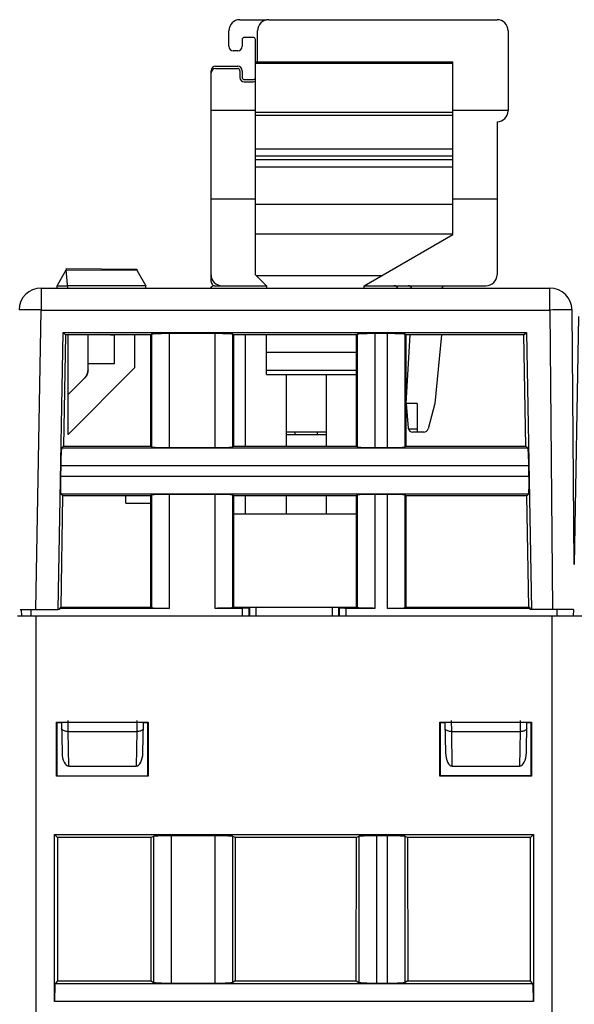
# Model space of a CAD drawing. Header units: millimetres. Extents: x 0 to 594, y 0 to 420.
# Tile 231 of 236: x 410 to 435, y 349 to 394. Entities that reach past the tile are written whole.
import ezdxf

# ---------------------------------------------------------------- set-up
doc = ezdxf.new("R2010")
doc.units = ezdxf.units.MM
doc.header["$LTSCALE"] = 32.67
doc.layers.get('0').update_dxf_attribs({"linetype": 'CONTINUOUS'})

msp = doc.modelspace()

# ---------------------------------------------------------------- linework, layer by layer
at = {"color": 7, "linetype": 'CONTINUOUS'}
for p, q in [((420.19479, 393.73035), (421.39479, 393.73035)), ((421.49479, 393.73035), (431.79479, 393.73035)), ((419.69479, 392.53035), (419.69479, 393.23035)), ((420.99479, 391.83035), (420.99479, 393.23035)), ((432.29479, 393.23035), (432.29479, 389.63035)), ((420.29479, 392.83035), (420.29479, 392.53035)), ((420.79479, 392.93035), (420.39479, 392.93035)), ((420.89479, 382.23035), (420.89479, 392.83035)), ((420.09479, 392.33035), (419.89479, 392.33035)), ((419.09479, 391.63035), (420.09479, 391.63035)), ((420.89479, 391.83035), (429.79479, 391.83035)), ((429.79479, 384.03975), (429.79479, 391.83035)), ((418.89479, 381.93035), (418.89479, 391.43035)), ((419.09479, 391.53035), (420.09479, 391.53035)), ((420.19479, 391.43035), (420.19479, 391.13035)), ((420.29479, 391.43035), (420.29479, 391.13035)), ((420.39479, 391.03035), (420.79479, 391.03035)), ((420.39479, 390.93035), (420.79479, 390.93035)), ((420.89479, 389.63035), (418.89479, 389.63035)), ((432.29479, 389.63035), (429.79479, 389.63035)), ((431.80479, 389.13035), (431.79479, 389.13035)), ((431.79479, 389.13035), (431.79479, 382.23035)), ((429.79479, 387.89866), (420.89479, 387.89866)), ((429.79479, 387.57924), (420.89479, 387.57924)), ((429.79479, 387.40716), (420.89479, 387.40716)), ((429.79479, 387.0795), (420.89479, 387.0795)), ((420.89479, 385.63035), (418.89479, 385.63035)), ((431.79479, 385.63035), (429.79479, 385.63035)), ((425.79479, 381.73035), (429.79479, 384.03975)), ((411.94479, 381.73035), (412.36494, 382.45806)), ((412.36479, 382.50806), (415.54079, 382.48035)), ((412.36483, 382.50806), (412.36483, 382.45806)), ((412.36494, 382.45806), (415.54041, 382.43035)), ((412.43619, 381.63035), (412.36494, 382.45806)), ((415.54065, 382.43035), (415.94479, 381.73035)), ((415.54079, 382.48035), (415.54079, 382.43035)), ((421.39479, 381.73035), (420.89479, 382.23035)), ((411.23059, 381.63035), (434.17694, 381.63035)), ((411.94414, 381.72922), (412.42758, 381.73035)), ((411.94479, 381.63035), (411.94479, 381.73035)), ((415.94479, 381.72207), (412.42758, 381.73035)), ((415.94479, 381.63035), (415.94479, 381.72207)), ((419.04479, 381.73035), (421.39479, 381.73035)), ((421.39479, 381.73035), (421.39479, 381.63035)), ((425.79479, 381.73035), (431.29479, 381.73035)), ((425.79479, 381.63035), (425.79479, 381.73035)), ((429.39479, 381.73035), (429.29479, 381.63035)), ((435.27699, 369.17008), (435.17691, 380.63871)), ((435.47209, 380.34735), (435.27699, 369.17008)), ((411.99479, 367.13035), (412.21687, 379.62752)), ((412.21586, 379.62654), (433.12273, 379.62654)), ((412.32986, 379.51254), (412.21586, 379.62654)), ((433.01073, 379.51254), (433.12273, 379.62654)), ((433.12273, 379.62654), (433.34479, 367.13035)), ((412.32885, 379.51156), (412.23973, 374.49662)), ((416.17699, 379.51254), (412.32986, 379.51254)), ((412.44479, 375.03035), (412.44479, 379.51254)), ((413.34479, 377.93828), (413.34479, 379.51254)), ((414.36488, 379.51254), (414.54479, 379.5094)), ((414.54479, 378.23282), (414.54479, 379.5094)), ((415.44479, 379.51254), (415.44479, 378.03035)), ((416.17699, 379.51254), (416.21196, 379.54751)), ((416.17852, 374.49662), (416.17699, 379.51254)), ((419.07812, 379.57447), (417.01147, 379.57447)), ((419.87763, 379.54751), (419.9126, 379.51254)), ((419.9126, 379.51254), (419.91107, 374.49662)), ((425.45199, 379.51254), (419.9126, 379.51254)), ((420.44479, 374.49662), (420.44479, 379.51254)), ((421.39479, 377.73035), (421.39479, 379.51254)), ((425.48696, 379.54751), (425.45199, 379.51254)), ((425.45352, 374.49662), (425.45199, 379.51254)), ((426.85312, 379.57447), (426.28647, 379.57447)), ((427.6876, 379.51254), (427.65263, 379.54751)), ((427.6876, 379.51254), (427.68607, 374.49662)), ((433.01073, 379.51254), (427.6876, 379.51254)), ((427.69479, 376.43035), (427.86926, 379.51254)), ((429.28307, 379.51254), (428.99479, 376.43035)), ((433.09987, 374.49586), (433.01073, 379.51254)), ((415.44479, 378.03035), (412.44479, 375.03035)), ((413.34479, 378.23117), (414.54479, 378.23282)), ((412.44479, 376.8309), (413.19835, 377.58472)), ((413.19835, 377.58472), (412.44479, 376.83144)), ((413.19835, 377.58477), (413.20692, 377.59355)), ((413.19835, 377.58477), (413.19835, 377.58468)), ((413.27984, 377.69185), (413.28575, 377.7026)), ((413.29679, 377.72451), (413.3019, 377.73567)), ((413.30673, 377.74695), (413.31129, 377.75834)), ((413.31956, 377.78144), (413.32326, 377.79314)), ((421.39479, 377.73035), (425.45253, 377.73035)), ((422.29479, 374.49662), (422.29479, 377.73035)), ((424.09479, 374.49662), (424.09479, 377.73035)), ((428.19479, 376.43035), (427.69479, 376.43035)), ((427.69479, 376.43035), (427.79256, 375.31292)), ((428.19479, 376.43035), (428.19479, 375.13035)), ((428.99479, 376.43035), (428.68618, 375.27858)), ((424.09479, 375.13035), (422.29479, 375.13035)), ((422.29479, 375.03035), (424.09479, 375.03035)), ((422.69479, 375.03035), (422.69479, 375.13035)), ((423.69479, 375.03035), (423.69479, 375.13035)), ((428.49299, 375.13035), (427.9918, 375.13035)), ((412.15241, 374.4108), (412.23973, 374.49662)), ((412.23973, 374.49662), (416.17852, 374.49662)), ((416.21196, 374.46318), (416.17852, 374.49662)), ((417.01147, 374.43622), (419.07812, 374.43622)), ((419.91107, 374.49662), (419.87763, 374.46318)), ((419.91107, 374.49662), (425.45352, 374.49662)), ((425.45352, 374.49662), (425.48696, 374.46318)), ((426.28647, 374.43622), (426.85312, 374.43622)), ((427.65263, 374.46318), (427.68607, 374.49662)), ((427.68607, 374.49662), (433.10061, 374.49662)), ((433.10061, 374.49662), (433.18636, 374.41087)), ((412.11148, 373.61129), (412.10341, 373.14941)), ((433.23618, 373.14941), (433.22811, 373.61129)), ((412.20005, 372.26402), (412.11085, 367.24441)), ((412.20081, 372.26475), (412.1156, 372.34996)), ((416.1792, 372.26475), (412.20081, 372.26475)), ((415.04479, 371.93035), (415.04479, 372.26475)), ((416.21196, 372.29751), (416.1792, 372.26475)), ((416.18073, 367.24441), (416.1792, 372.26475)), ((419.07812, 372.32447), (417.01147, 372.32447)), ((419.91039, 372.26475), (419.87763, 372.29751)), ((419.91039, 372.26475), (419.90886, 367.24441)), ((425.4542, 372.26475), (419.91039, 372.26475)), ((420.44479, 371.43035), (420.44479, 372.26475)), ((422.29479, 371.43035), (422.29479, 372.26475)), ((424.09479, 371.43035), (424.09479, 372.26475)), ((425.48696, 372.29751), (425.4542, 372.26475)), ((425.45573, 367.24441), (425.4542, 372.26475)), ((426.85312, 372.32447), (426.28647, 372.32447)), ((427.68539, 372.26475), (427.65263, 372.29751)), ((427.68539, 372.26475), (427.68386, 367.24441)), ((433.13952, 372.26475), (427.68539, 372.26475)), ((433.22318, 372.34989), (433.13952, 372.26475)), ((433.22874, 367.24389), (433.13952, 372.26475)), ((415.04479, 371.93035), (416.1793, 371.93035)), ((425.45445, 371.43035), (419.91014, 371.43035)), ((412.05149, 367.18623), (412.11085, 367.24441)), ((412.11085, 367.24441), (416.18073, 367.24441)), ((416.18073, 367.24441), (416.21196, 367.21318)), ((419.90886, 367.24441), (419.87763, 367.21318)), ((419.90886, 367.24441), (425.45573, 367.24441)), ((420.60951, 367.19633), (420.6348, 367.22162)), ((420.93544, 367.2322), (424.35414, 367.2322)), ((424.65479, 367.22162), (424.68008, 367.19633)), ((425.48696, 367.21318), (425.45573, 367.24441)), ((427.65263, 367.21318), (427.68386, 367.24441)), ((427.68386, 367.24441), (433.22933, 367.24441)), ((433.28795, 367.18672), (433.22874, 367.24389)), ((511.12849, 366.83035), (410.16524, 366.83035)), ((410.28768, 367.13035), (411.99479, 367.13035)), ((410.35245, 366.8299), (410.34982, 367.13089)), ((410.78196, 366.83035), (410.77934, 367.13035)), ((412.05066, 367.13035), (411.99479, 367.13035)), ((412.05165, 367.18623), (412.05066, 367.13035)), ((417.01147, 367.18622), (412.05149, 367.18623)), ((420.30969, 367.18622), (419.07813, 367.18622)), ((426.28648, 367.18622), (424.9799, 367.18622)), ((433.28753, 367.18621), (426.85312, 367.18622)), ((433.28891, 367.13035), (433.28795, 367.18672)), ((435.24139, 367.13035), (433.28891, 367.13035)), ((434.50763, 366.83035), (434.51025, 367.13035)), ((435.24141, 367.13128), (435.23615, 366.8299)), ((411.91844, 359.61309), (411.91881, 362.04724)), ((411.91874, 362.04724), (416.05262, 362.04724)), ((411.93569, 362.03035), (411.91874, 362.04724)), ((412.14479, 362.03035), (411.93569, 362.03035)), ((411.93569, 362.03035), (411.93569, 359.63034)), ((412.14654, 362.03035), (412.17009, 360.6813)), ((415.8195, 360.6813), (415.84305, 362.03035)), ((416.03572, 362.03035), (415.84479, 362.03035)), ((416.03569, 359.63035), (416.03569, 362.03035)), ((416.05262, 362.04724), (416.03572, 362.03035)), ((416.05258, 362.04724), (416.05295, 359.61309)), ((429.21844, 359.61309), (429.21881, 362.04724)), ((429.21874, 362.04724), (433.35262, 362.04724)), ((429.23569, 362.03035), (429.21874, 362.04724)), ((429.44479, 362.03035), (429.23569, 362.03035)), ((429.23569, 362.03035), (429.23569, 359.63034)), ((429.44654, 362.03035), (429.47009, 360.6813)), ((433.1195, 360.6813), (433.14305, 362.03035)), ((433.33572, 362.03035), (433.14479, 362.03035)), ((433.33569, 359.63035), (433.33569, 362.03035)), ((433.35262, 362.04724), (433.33572, 362.03035)), ((433.35258, 362.04724), (433.35295, 359.61309)), ((412.47822, 360.068), (415.51137, 360.068)), ((429.77822, 360.068), (432.81137, 360.068)), ((416.05289, 359.61309), (411.91847, 359.61309)), ((411.93572, 359.63035), (416.03569, 359.63035)), ((416.05295, 359.61309), (416.03569, 359.63035)), ((429.21847, 359.61309), (429.23572, 359.63035)), ((433.35289, 359.61309), (429.21847, 359.61309)), ((433.33569, 359.6324), (429.23569, 359.63161)), ((429.23572, 359.63035), (433.33569, 359.63035)), ((433.35295, 359.61309), (433.33569, 359.63035)), ((411.83554, 356.98051), (433.43585, 356.98051)), ((411.83554, 349.45536), (411.83554, 356.98051)), ((411.96565, 356.85039), (411.83554, 356.98051)), ((433.43585, 356.98051), (433.30574, 356.85039)), ((433.43585, 356.98051), (433.43585, 349.45536)), ((416.19083, 356.85039), (411.96565, 356.85039)), ((411.96565, 356.85039), (411.96762, 350.38634)), ((416.18689, 350.38634), (416.19083, 356.85039)), ((416.29445, 356.90214), (416.19083, 356.85039)), ((419.07889, 356.92812), (417.0925, 356.92812)), ((419.98056, 356.85039), (419.87694, 356.90214)), ((425.45083, 356.85039), (419.98056, 356.85039)), ((419.98056, 356.85039), (419.9845, 350.38634)), ((425.44689, 350.38634), (425.45083, 356.85039)), ((425.55445, 356.90214), (425.45083, 356.85039)), ((426.85889, 356.92812), (426.3525, 356.92812)), ((427.76056, 356.85039), (427.65694, 356.90214)), ((433.30574, 356.85039), (427.76056, 356.85039)), ((427.76056, 356.85039), (427.7645, 350.38634)), ((433.30377, 350.38634), (433.30574, 356.85039)), ((411.96762, 350.38634), (411.86225, 350.2546)), ((411.96762, 350.38634), (416.18689, 350.38634)), ((416.18689, 350.38634), (416.29445, 350.31918)), ((419.9845, 350.38634), (419.87694, 350.31918)), ((419.9845, 350.38634), (425.44689, 350.38634)), ((425.44689, 350.38634), (425.55445, 350.31918)), ((427.7645, 350.38634), (427.65694, 350.31918)), ((427.7645, 350.38634), (433.30377, 350.38634)), ((433.40914, 350.2546), (433.30377, 350.38634)), ((417.0925, 350.28669), (419.07889, 350.28669)), ((426.3525, 350.28669), (426.85889, 350.28669))]:
    msp.add_line(p, q, dxfattribs=at)
at = {"color": 9, "linetype": 'CONTINUOUS'}
for p, q in [((429.79479, 391.75801), (420.89479, 391.75801)), ((420.89479, 389.55897), (429.79479, 389.55897)), ((429.79479, 389.40609), (420.89479, 389.40609)), ((420.89479, 385.41011), (429.79479, 385.41011)), ((429.79479, 384.05499), (420.89479, 384.05499)), ((420.92318, 382.20196), (426.61165, 382.20196)), ((411.23059, 381.63035), (411.23059, 380.63907)), ((434.17694, 380.63907), (434.17694, 381.63035)), ((410.99479, 367.13035), (411.23059, 380.63907)), ((411.23059, 380.63907), (434.17694, 380.63907)), ((434.17694, 380.63907), (434.29484, 367.13035)), ((416.21196, 379.54751), (416.21196, 374.46318)), ((417.01147, 379.57447), (417.01147, 374.43622)), ((419.07812, 374.43622), (419.07812, 379.57447)), ((419.87763, 374.46318), (419.87763, 379.54751)), ((425.48696, 379.54751), (425.48696, 374.46318)), ((426.28647, 379.57447), (426.28647, 374.43622)), ((426.85312, 374.43622), (426.85312, 379.57447)), ((427.65263, 374.46318), (427.65263, 379.54751)), ((425.45223, 378.72187), (421.39479, 378.72187)), ((421.39479, 377.93035), (425.45247, 377.93035)), ((427.79658, 375.28685), (428.19479, 375.28685)), ((433.18636, 374.41087), (412.15241, 374.4108)), ((433.22811, 373.61129), (412.11148, 373.61129)), ((412.10341, 373.14941), (433.23618, 373.14941)), ((412.1156, 372.34996), (433.22318, 372.34989)), ((416.21196, 372.29751), (416.21196, 367.21318)), ((417.01147, 372.32447), (417.01147, 367.18623)), ((419.07812, 367.18622), (419.07812, 372.32447)), ((419.87763, 367.21318), (419.87763, 372.29751)), ((425.48696, 372.29751), (425.48696, 367.21318)), ((426.28647, 372.32447), (426.28647, 367.18622)), ((426.85312, 367.1863), (426.85312, 372.32447)), ((427.65263, 367.21318), (427.65263, 372.29751)), ((420.60951, 366.83035), (420.60951, 367.19633)), ((420.6348, 367.22162), (420.63114, 366.83035)), ((420.93168, 366.83035), (420.93544, 367.2322)), ((424.35414, 367.2322), (424.3579, 366.83035)), ((424.65845, 366.83035), (424.65479, 367.22162)), ((424.68008, 367.19633), (424.68008, 366.83035)), ((410.98569, 366.83035), (410.98569, 289.33035)), ((420.30969, 366.83035), (420.30969, 367.18622)), ((424.9799, 367.18622), (424.9799, 366.83035)), ((434.28569, 289.33035), (434.28569, 366.83035)), ((412.45095, 361.63035), (412.44484, 362.13035)), ((415.54159, 361.87153), (415.53864, 361.63035)), ((415.54475, 362.13035), (415.54159, 361.87153)), ((429.75095, 361.63035), (429.74484, 362.13035)), ((432.84159, 361.87153), (432.83864, 361.63035)), ((432.84475, 362.13035), (432.84159, 361.87153)), ((412.45095, 361.63035), (415.53864, 361.63035)), ((412.47822, 360.068), (412.45095, 361.63035)), ((415.53864, 361.63035), (415.51137, 360.068)), ((429.75095, 361.63035), (432.83864, 361.63035)), ((429.77822, 360.068), (429.75095, 361.63035)), ((432.83864, 361.63035), (432.81137, 360.068)), ((416.29445, 356.90214), (416.29445, 350.31918)), ((417.0925, 356.92812), (417.0925, 350.28669)), ((419.07889, 350.28669), (419.07889, 356.92812)), ((419.87694, 350.31918), (419.87694, 356.90214)), ((425.55445, 356.90214), (425.55445, 350.31918)), ((426.3525, 356.92812), (426.3525, 350.28669)), ((426.85889, 350.28669), (426.85889, 356.92812)), ((427.65694, 350.31918), (427.65694, 356.90214)), ((433.40914, 350.2546), (411.86225, 350.2546)), ((433.43585, 349.45536), (411.83554, 349.45536))]:
    msp.add_line(p, q, dxfattribs=at)
at = {"color": 7, "linetype": 'CONTINUOUS'}
for points in [[(413.19835, 377.58468), (413.20692, 377.59346), (413.21527, 377.60246), (413.2234, 377.61165), (413.2313, 377.62105), (413.23897, 377.63063), (413.2464, 377.6404), (413.25359, 377.65035), (413.26053, 377.66047), (413.26722, 377.67075), (413.27366, 377.6812), (413.27984, 377.69181), (413.28575, 377.70256), (413.29141, 377.71345), (413.29679, 377.72448), (413.3019, 377.73564), (413.30673, 377.74692), (413.31129, 377.75832), (413.31557, 377.76982), (413.31956, 377.78143), (413.32326, 377.79313), (413.32668, 377.80491), (413.32981, 377.81678), (413.33265, 377.82872), (413.33519, 377.84073), (413.33743, 377.85279), (413.33938, 377.86491), (413.34103, 377.87707), (413.34239, 377.88927), (413.34344, 377.90149)], [(413.33519, 377.84073), (413.33743, 377.8528), (413.33938, 377.86491), (413.34103, 377.87707), (413.34239, 377.88927), (413.34344, 377.9015), (413.34419, 377.91374), (413.34464, 377.92601), (413.34479, 377.93828)], [(413.32668, 377.80493), (413.32981, 377.81679), (413.33265, 377.82873)]]:
    msp.add_lwpolyline(points, dxfattribs=at)
for centre, radius, start, end in [((420.19479, 393.23035), 0.5, 90, 180), ((421.49479, 393.23035), 0.5, 90, 180), ((431.79479, 393.23035), 0.5, 0, 90), ((419.89479, 392.53035), 0.2, 180, 270), ((420.09479, 392.53035), 0.2, 270, 360), ((420.39479, 392.83035), 0.1, 90, 180), ((420.79479, 392.83035), 0.1, 0, 90), ((419.09479, 391.43035), 0.2, 90, 180), ((420.09479, 391.43035), 0.2, 0, 90), ((419.09479, 391.33035), 0.2, 90, 180), ((420.09479, 391.43035), 0.1, 0, 90), ((420.39479, 391.13035), 0.2, 180, 270), ((420.39479, 391.13035), 0.1, 180, 270), ((420.79479, 391.13035), 0.1, 270, 349.446376), ((420.79479, 391.13035), 0.2, 270, 300.008771), ((431.80479, 389.62035), 0.49, 270, 360), ((419.39479, 382.23035), 0.5, 180, 270), ((419.09479, 381.93035), 0.2, 180, 232.385602), ((431.29479, 382.23035), 0.5, 270, 360), ((411.23059, 380.63035), 1, 90, 179), ((419.04479, 381.53035), 0.2, 90, 149.98335), ((427.14479, 381.53035), 0.2, 30.01665, 90), ((427.78315, 381.53035), 0.2, 30.071265, 90), ((434.17694, 380.63035), 1, 0.479136, 90), ((427.9918, 375.33035), 0.2, 185, 270), ((428.49299, 375.33035), 0.2, 270, 345)]:
    msp.add_arc(centre, radius, start, end, dxfattribs=at)
for centre, major_axis, ratio, start_param, end_param in [((420.93461, 367.22125), (0.30001, 0.00003), 0.03649235, 1.56802952, 3.10510913), ((424.35497, 367.22125), (0.30001, -0.00003), 0.03649235, 0.03648352, 1.57356313), ((412.47004, 360.6867), (-0.0107, 0.61868), 0.48482804, -4.71204408, -3.14997407), ((415.51955, 360.6867), (0.0107, 0.61868), 0.48482804, -3.13321124, -1.57114123), ((429.77004, 360.6867), (-0.0107, 0.61868), 0.48482804, -4.71204408, -3.14997407), ((432.81955, 360.6867), (0.0107, 0.61868), 0.48482804, -3.13321124, -1.57114123)]:
    msp.add_ellipse(centre, major_axis=major_axis, ratio=ratio, start_param=start_param, end_param=end_param, dxfattribs=at)
at = {"color": 9, "linetype": 'CONTINUOUS'}
for points, knots in [([(410.52364, 380.64886), (410.48302, 380.64921), (410.41192, 380.64966), (410.32964, 380.65006), (410.28002, 380.64955), (410.2555, 380.64965), (410.24042, 380.64838), (410.2328, 380.64886), (410.2309, 380.64795)], [0, 0, 0, 0, 0.41622933, 0.72880019, 0.8422043, 0.92561938, 0.9783508, 1, 1, 1, 1]), ([(411.23059, 380.63907), (411.1656, 380.64021), (410.92996, 380.6441), (410.69431, 380.64737), (410.52364, 380.64886)], [0, 0, 0, 0, 0.2758228, 1, 1, 1, 1]), ([(434.884, 380.64269), (434.8335, 380.64269), (434.59781, 380.64226), (434.36213, 380.64069), (434.17695, 380.63907)], [0, 0, 0, 0, 0.21426036, 1, 1, 1, 1]), ([(435.17691, 380.63907), (435.1769, 380.6395), (435.17442, 380.63943), (435.17159, 380.6401), (435.16513, 380.64026), (435.15266, 380.64088), (435.1307, 380.6413), (435.09784, 380.64183), (435.05597, 380.6422), (434.98372, 380.64261), (434.92544, 380.64269), (434.884, 380.64269)], [0, 0, 0, 0, 0.00437629, 0.01681018, 0.03737284, 0.06602469, 0.14737858, 0.26018629, 0.4033743, 0.5757639, 1, 1, 1, 1]), ([(412.23977, 361.67105), (412.21565, 361.68269), (412.17469, 361.70851), (412.15135, 361.75461), (412.15099, 361.77511)], [0, 0, 0, 0, 0.56640923, 1, 1, 1, 1]), ([(412.45095, 361.63035), (412.43155, 361.63009), (412.35972, 361.63293), (412.28714, 361.64819), (412.23977, 361.67105)], [0, 0, 0, 0, 0.2694841, 1, 1, 1, 1]), ([(415.74982, 361.67105), (415.7352, 361.664), (415.66767, 361.63833), (415.59444, 361.62962), (415.53864, 361.63035)], [0, 0, 0, 0, 0.22533055, 1, 1, 1, 1]), ([(415.83859, 361.77511), (415.83824, 361.75461), (415.8149, 361.70851), (415.77394, 361.68269), (415.74982, 361.67105)], [0, 0, 0, 0, 0.43359077, 1, 1, 1, 1]), ([(429.53977, 361.67105), (429.51565, 361.68269), (429.47469, 361.70851), (429.45135, 361.75461), (429.45099, 361.77511)], [0, 0, 0, 0, 0.56640923, 1, 1, 1, 1]), ([(429.75095, 361.63035), (429.73155, 361.63009), (429.65972, 361.63293), (429.58714, 361.64819), (429.53977, 361.67105)], [0, 0, 0, 0, 0.2694841, 1, 1, 1, 1]), ([(433.04982, 361.67105), (433.0352, 361.664), (432.96767, 361.63833), (432.89444, 361.62962), (432.83864, 361.63035)], [0, 0, 0, 0, 0.22533055, 1, 1, 1, 1]), ([(433.13859, 361.77511), (433.13824, 361.75461), (433.1149, 361.70851), (433.07394, 361.68269), (433.04982, 361.67105)], [0, 0, 0, 0, 0.43359077, 1, 1, 1, 1])]:
    msp.add_open_spline(points, degree=3, knots=knots, dxfattribs=at)
at = {"color": 7, "linetype": 'CONTINUOUS'}
for points, knots in [([(416.45575, 379.56663), (416.42254, 379.56551), (416.36415, 379.56319), (416.2964, 379.55939), (416.25512, 379.55572), (416.23412, 379.55342), (416.22082, 379.55076), (416.21358, 379.54914), (416.21196, 379.54751)], [0, 0, 0, 0, 0.40668875, 0.7156525, 0.82959834, 0.91517752, 0.97187693, 1, 1, 1, 1]), ([(417.01147, 379.57447), (416.9606, 379.57447), (416.77534, 379.57381), (416.59006, 379.57116), (416.45575, 379.56663)], [0, 0, 0, 0, 0.27458326, 1, 1, 1, 1]), ([(419.63384, 379.56663), (419.59386, 379.56798), (419.40865, 379.57294), (419.22337, 379.57447), (419.07812, 379.57447)], [0, 0, 0, 0, 0.21596134, 1, 1, 1, 1]), ([(419.87763, 379.54751), (419.876, 379.54914), (419.86877, 379.55076), (419.85546, 379.55342), (419.83446, 379.55572), (419.79319, 379.55939), (419.72544, 379.56319), (419.66705, 379.56551), (419.63384, 379.56663)], [0, 0, 0, 0, 0.02812307, 0.08482247, 0.17040165, 0.28434749, 0.59331124, 1, 1, 1, 1]), ([(425.73075, 379.56663), (425.69754, 379.56551), (425.63915, 379.56319), (425.5714, 379.55939), (425.53012, 379.55572), (425.50912, 379.55342), (425.49582, 379.55076), (425.48858, 379.54914), (425.48696, 379.54751)], [0, 0, 0, 0, 0.40668875, 0.7156525, 0.82959834, 0.91517752, 0.97187693, 1, 1, 1, 1]), ([(426.28647, 379.57447), (426.2356, 379.57447), (426.05034, 379.57381), (425.86506, 379.57116), (425.73075, 379.56663)], [0, 0, 0, 0, 0.27458326, 1, 1, 1, 1]), ([(427.40884, 379.56663), (427.36886, 379.56798), (427.18365, 379.57294), (426.99837, 379.57447), (426.85312, 379.57447)], [0, 0, 0, 0, 0.21596134, 1, 1, 1, 1]), ([(427.65263, 379.54751), (427.651, 379.54914), (427.64377, 379.55076), (427.63046, 379.55342), (427.60946, 379.55572), (427.56819, 379.55939), (427.50044, 379.56319), (427.44205, 379.56551), (427.40884, 379.56663)], [0, 0, 0, 0, 0.02812307, 0.08482247, 0.17040165, 0.28434749, 0.59331124, 1, 1, 1, 1]), ([(413.34479, 377.93828), (413.34451, 377.87324), (413.31923, 377.74174), (413.24413, 377.63088), (413.19835, 377.58468)], [0, 0, 0, 0, 0.49997937, 1, 1, 1, 1]), ([(412.15241, 374.4108), (412.15074, 374.40922), (412.14901, 374.40195), (412.14611, 374.38866), (412.14345, 374.36761), (412.13906, 374.32635), (412.13407, 374.2586), (412.13073, 374.20022), (412.12903, 374.16701)], [0, 0, 0, 0, 0.02812295, 0.08506288, 0.17085714, 0.28484842, 0.59363084, 1, 1, 1, 1]), ([(416.21196, 374.46318), (416.21358, 374.46156), (416.22082, 374.45993), (416.23412, 374.45727), (416.25512, 374.45497), (416.2964, 374.45131), (416.36415, 374.44751), (416.42254, 374.44518), (416.45575, 374.44406)], [0, 0, 0, 0, 0.02812307, 0.08482247, 0.17040165, 0.28434749, 0.59331124, 1, 1, 1, 1]), ([(416.45575, 374.44406), (416.49573, 374.44271), (416.68094, 374.43775), (416.86622, 374.43622), (417.01147, 374.43622)], [0, 0, 0, 0, 0.21596134, 1, 1, 1, 1]), ([(419.07812, 374.43622), (419.12899, 374.43622), (419.31425, 374.43689), (419.49953, 374.43953), (419.63384, 374.44406)], [0, 0, 0, 0, 0.27458326, 1, 1, 1, 1]), ([(419.63384, 374.44406), (419.66705, 374.44518), (419.72544, 374.44751), (419.79319, 374.45131), (419.83446, 374.45497), (419.85546, 374.45727), (419.86877, 374.45993), (419.876, 374.46156), (419.87763, 374.46318)], [0, 0, 0, 0, 0.40668875, 0.7156525, 0.82959834, 0.91517752, 0.97187693, 1, 1, 1, 1]), ([(425.48696, 374.46318), (425.48858, 374.46156), (425.49582, 374.45993), (425.50912, 374.45727), (425.53012, 374.45497), (425.5714, 374.45131), (425.63915, 374.44751), (425.69754, 374.44518), (425.73075, 374.44406)], [0, 0, 0, 0, 0.02812307, 0.08482247, 0.17040165, 0.28434749, 0.59331124, 1, 1, 1, 1]), ([(425.73075, 374.44406), (425.77073, 374.44271), (425.95594, 374.43775), (426.14122, 374.43622), (426.28647, 374.43622)], [0, 0, 0, 0, 0.21596134, 1, 1, 1, 1]), ([(426.85312, 374.43622), (426.90399, 374.43622), (427.08925, 374.43689), (427.27453, 374.43953), (427.40884, 374.44406)], [0, 0, 0, 0, 0.27458326, 1, 1, 1, 1]), ([(427.40884, 374.44406), (427.44205, 374.44518), (427.50044, 374.44751), (427.56819, 374.45131), (427.60946, 374.45497), (427.63046, 374.45727), (427.64377, 374.45993), (427.651, 374.46156), (427.65263, 374.46318)], [0, 0, 0, 0, 0.40668875, 0.7156525, 0.82959834, 0.91517752, 0.97187693, 1, 1, 1, 1]), ([(433.21056, 374.16701), (433.20885, 374.2005), (433.20548, 374.25928), (433.20044, 374.32742), (433.19601, 374.36876), (433.19331, 374.38973), (433.1904, 374.40298), (433.18863, 374.41018), (433.18696, 374.41176)], [0, 0, 0, 0, 0.40820619, 0.71706933, 0.83056235, 0.91569313, 0.97205944, 1, 1, 1, 1]), ([(412.12903, 374.16701), (412.12698, 374.12703), (412.11879, 373.94187), (412.11402, 373.75657), (412.11148, 373.61129)], [0, 0, 0, 0, 0.21599379, 1, 1, 1, 1]), ([(433.22811, 373.61129), (433.22722, 373.66217), (433.22332, 373.84746), (433.21743, 374.03274), (433.21056, 374.16701)], [0, 0, 0, 0, 0.27456123, 1, 1, 1, 1]), ([(412.10341, 373.14941), (412.10253, 373.09854), (412.09995, 372.91332), (412.09936, 372.72804), (412.10155, 372.59368)], [0, 0, 0, 0, 0.27459824, 1, 1, 1, 1]), ([(433.23804, 372.59368), (433.23869, 372.63368), (433.24042, 372.81892), (433.23871, 373.00418), (433.23618, 373.14941)], [0, 0, 0, 0, 0.21593559, 1, 1, 1, 1]), ([(412.10155, 372.59368), (412.10208, 372.56076), (412.10338, 372.50276), (412.10596, 372.43539), (412.10886, 372.39419), (412.11077, 372.37315), (412.11317, 372.35977), (412.11464, 372.3525), (412.11623, 372.35083)], [0, 0, 0, 0, 0.40511054, 0.71409832, 0.82849783, 0.91457704, 0.97167336, 1, 1, 1, 1]), ([(433.22318, 372.34989), (433.22476, 372.35156), (433.22628, 372.35877), (433.22869, 372.37209), (433.23064, 372.39306), (433.23358, 372.43434), (433.23619, 372.50209), (433.2375, 372.56048), (433.23804, 372.59368)], [0, 0, 0, 0, 0.02813421, 0.08463368, 0.17003258, 0.28394236, 0.59305062, 1, 1, 1, 1]), ([(416.45575, 372.31663), (416.42254, 372.31551), (416.36415, 372.31319), (416.2964, 372.30939), (416.25512, 372.30572), (416.23412, 372.30342), (416.22082, 372.30076), (416.21358, 372.29914), (416.21196, 372.29751)], [0, 0, 0, 0, 0.40668875, 0.7156525, 0.82959834, 0.91517752, 0.97187693, 1, 1, 1, 1]), ([(417.01147, 372.32447), (416.9606, 372.32447), (416.77534, 372.32381), (416.59006, 372.32116), (416.45575, 372.31663)], [0, 0, 0, 0, 0.27458326, 1, 1, 1, 1]), ([(419.63384, 372.31663), (419.59386, 372.31798), (419.40865, 372.32294), (419.22337, 372.32447), (419.07812, 372.32447)], [0, 0, 0, 0, 0.21596134, 1, 1, 1, 1]), ([(419.87763, 372.29751), (419.876, 372.29914), (419.86877, 372.30076), (419.85546, 372.30342), (419.83446, 372.30572), (419.79319, 372.30939), (419.72544, 372.31319), (419.66705, 372.31551), (419.63384, 372.31663)], [0, 0, 0, 0, 0.02812307, 0.08482247, 0.17040165, 0.28434749, 0.59331124, 1, 1, 1, 1]), ([(425.73075, 372.31663), (425.69754, 372.31551), (425.63915, 372.31319), (425.5714, 372.30939), (425.53012, 372.30572), (425.50912, 372.30342), (425.49582, 372.30076), (425.48858, 372.29914), (425.48696, 372.29751)], [0, 0, 0, 0, 0.40668875, 0.7156525, 0.82959834, 0.91517752, 0.97187693, 1, 1, 1, 1]), ([(426.28647, 372.32447), (426.2356, 372.32447), (426.05034, 372.32381), (425.86506, 372.32116), (425.73075, 372.31663)], [0, 0, 0, 0, 0.27458326, 1, 1, 1, 1]), ([(427.40884, 372.31663), (427.36886, 372.31798), (427.18365, 372.32294), (426.99837, 372.32447), (426.85312, 372.32447)], [0, 0, 0, 0, 0.21596134, 1, 1, 1, 1]), ([(427.65263, 372.29751), (427.651, 372.29914), (427.64377, 372.30076), (427.63046, 372.30342), (427.60946, 372.30572), (427.56819, 372.30939), (427.50044, 372.31319), (427.44205, 372.31551), (427.40884, 372.31663)], [0, 0, 0, 0, 0.02812307, 0.08482247, 0.17040165, 0.28434749, 0.59331124, 1, 1, 1, 1]), ([(416.21196, 367.21318), (416.21358, 367.21156), (416.22082, 367.20993), (416.23412, 367.20727), (416.25512, 367.20497), (416.2964, 367.20131), (416.36415, 367.19751), (416.42254, 367.19518), (416.45575, 367.19406)], [0, 0, 0, 0, 0.02812307, 0.08482247, 0.17040165, 0.28434749, 0.59331124, 1, 1, 1, 1]), ([(416.45575, 367.19406), (416.49573, 367.19271), (416.68094, 367.18775), (416.86622, 367.18622), (417.01147, 367.18622)], [0, 0, 0, 0, 0.21596134, 1, 1, 1, 1]), ([(419.63385, 367.19406), (419.59387, 367.19271), (419.40867, 367.18775), (419.22339, 367.18622), (419.07813, 367.18622)], [0, 0, 0, 0, 0.21594232, 1, 1, 1, 1]), ([(419.87763, 367.21318), (419.876, 367.21156), (419.86876, 367.20994), (419.85544, 367.20727), (419.83443, 367.20497), (419.79316, 367.20131), (419.72542, 367.19751), (419.66705, 367.19518), (419.63385, 367.19406)], [0, 0, 0, 0, 0.0281523, 0.08491361, 0.17053838, 0.28448796, 0.59337852, 1, 1, 1, 1]), ([(420.51809, 367.18916), (420.50309, 367.18865), (420.43364, 367.18679), (420.36416, 367.18622), (420.30969, 367.18622)], [0, 0, 0, 0, 0.21596134, 1, 1, 1, 1]), ([(420.60951, 367.19633), (420.60768, 367.1945), (420.59791, 367.19441), (420.58079, 367.19165), (420.55229, 367.19062), (420.53054, 367.18958), (420.51809, 367.18916)], [0, 0, 0, 0, 0.08445876, 0.28404118, 0.59313718, 1, 1, 1, 1]), ([(424.7715, 367.18916), (424.75905, 367.18958), (424.7373, 367.19062), (424.7088, 367.19165), (424.69168, 367.19441), (424.68191, 367.1945), (424.68008, 367.19633)], [0, 0, 0, 0, 0.40686282, 0.71595881, 0.91554124, 1, 1, 1, 1]), ([(424.9799, 367.18622), (424.96082, 367.18622), (424.89135, 367.18647), (424.82187, 367.18746), (424.7715, 367.18916)], [0, 0, 0, 0, 0.27458326, 1, 1, 1, 1]), ([(425.73074, 367.19406), (425.69754, 367.19518), (425.63916, 367.19751), (425.57142, 367.20131), (425.53015, 367.20497), (425.50914, 367.20727), (425.49583, 367.20994), (425.48858, 367.21156), (425.48696, 367.21318)], [0, 0, 0, 0, 0.40663617, 0.71553311, 0.82947949, 0.91509719, 0.97185087, 1, 1, 1, 1]), ([(426.28648, 367.18622), (426.2356, 367.18622), (426.05034, 367.18688), (425.86506, 367.18953), (425.73074, 367.19406)], [0, 0, 0, 0, 0.27459855, 1, 1, 1, 1]), ([(426.85312, 367.18622), (426.90399, 367.18622), (427.08925, 367.18689), (427.27453, 367.18953), (427.40884, 367.19406)], [0, 0, 0, 0, 0.27458326, 1, 1, 1, 1]), ([(427.40884, 367.19406), (427.44205, 367.19518), (427.50044, 367.19751), (427.56819, 367.20131), (427.60946, 367.20497), (427.63046, 367.20727), (427.64377, 367.20993), (427.651, 367.21156), (427.65263, 367.21318)], [0, 0, 0, 0, 0.40668875, 0.7156525, 0.82959834, 0.91517752, 0.97187693, 1, 1, 1, 1]), ([(416.5469, 356.92062), (416.51371, 356.91954), (416.45495, 356.91712), (416.37854, 356.91357), (416.32816, 356.90797), (416.30189, 356.90585), (416.29445, 356.90214)], [0, 0, 0, 0, 0.39310402, 0.69732765, 0.90161445, 1, 1, 1, 1]), ([(417.0925, 356.92812), (417.04277, 356.92812), (416.86089, 356.92749), (416.67899, 356.92492), (416.5469, 356.92062)], [0, 0, 0, 0, 0.27340487, 1, 1, 1, 1]), ([(419.62449, 356.92062), (419.58493, 356.92191), (419.4031, 356.92664), (419.2212, 356.92812), (419.07889, 356.92812)], [0, 0, 0, 0, 0.21756947, 1, 1, 1, 1]), ([(419.87694, 356.90214), (419.8695, 356.90585), (419.84323, 356.90797), (419.79285, 356.91357), (419.71644, 356.91712), (419.65768, 356.91954), (419.62449, 356.92062)], [0, 0, 0, 0, 0.09838555, 0.30267234, 0.60689597, 1, 1, 1, 1]), ([(425.8069, 356.92062), (425.77371, 356.91954), (425.71495, 356.91712), (425.63854, 356.91357), (425.58816, 356.90797), (425.56189, 356.90585), (425.55445, 356.90214)], [0, 0, 0, 0, 0.39310402, 0.69732765, 0.90161445, 1, 1, 1, 1]), ([(426.3525, 356.92812), (426.30277, 356.92812), (426.12089, 356.92749), (425.93899, 356.92492), (425.8069, 356.92062)], [0, 0, 0, 0, 0.27340487, 1, 1, 1, 1]), ([(427.40449, 356.92062), (427.36493, 356.92191), (427.1831, 356.92664), (427.0012, 356.92812), (426.85889, 356.92812)], [0, 0, 0, 0, 0.21756947, 1, 1, 1, 1]), ([(427.65694, 356.90214), (427.6495, 356.90585), (427.62323, 356.90797), (427.57285, 356.91357), (427.49644, 356.91712), (427.43768, 356.91954), (427.40449, 356.92062)], [0, 0, 0, 0, 0.09838555, 0.30267234, 0.60689597, 1, 1, 1, 1]), ([(416.29445, 350.31918), (416.30158, 350.31473), (416.3282, 350.31173), (416.37838, 350.30497), (416.45496, 350.30041), (416.5137, 350.29742), (416.5469, 350.29607)], [0, 0, 0, 0, 0.09929069, 0.30361191, 0.60750806, 1, 1, 1, 1]), ([(419.62449, 350.29607), (419.65769, 350.29742), (419.71643, 350.30041), (419.793, 350.30497), (419.84319, 350.31173), (419.86981, 350.31473), (419.87694, 350.31918)], [0, 0, 0, 0, 0.39249193, 0.69638807, 0.9007093, 1, 1, 1, 1]), ([(425.55445, 350.31918), (425.56158, 350.31473), (425.5882, 350.31173), (425.63838, 350.30497), (425.71496, 350.30041), (425.7737, 350.29742), (425.8069, 350.29607)], [0, 0, 0, 0, 0.09929069, 0.30361191, 0.60750806, 1, 1, 1, 1]), ([(427.40449, 350.29607), (427.43769, 350.29742), (427.49643, 350.30041), (427.573, 350.30497), (427.62319, 350.31173), (427.64981, 350.31473), (427.65694, 350.31918)], [0, 0, 0, 0, 0.39249193, 0.69638807, 0.9007093, 1, 1, 1, 1]), ([(411.84329, 350.00857), (411.84196, 349.96869), (411.83706, 349.78433), (411.83554, 349.59988), (411.83554, 349.45536)], [0, 0, 0, 0, 0.21636758, 1, 1, 1, 1]), ([(411.86225, 350.2546), (411.8607, 350.25266), (411.85902, 350.24523), (411.85478, 350.22213), (411.85114, 350.17517), (411.84659, 350.10039), (411.8444, 350.04178), (411.84329, 350.00857)], [0, 0, 0, 0, 0.03012692, 0.08836991, 0.28912189, 0.59685425, 1, 1, 1, 1]), ([(416.5469, 350.29607), (416.58645, 350.29446), (416.76826, 350.28855), (416.95018, 350.28669), (417.0925, 350.28669)], [0, 0, 0, 0, 0.2175915, 1, 1, 1, 1]), ([(419.07889, 350.28669), (419.12862, 350.28669), (419.31051, 350.28748), (419.49243, 350.29069), (419.62449, 350.29607)], [0, 0, 0, 0, 0.27339584, 1, 1, 1, 1]), ([(425.8069, 350.29607), (425.84645, 350.29446), (426.02826, 350.28855), (426.21018, 350.28669), (426.3525, 350.28669)], [0, 0, 0, 0, 0.2175915, 1, 1, 1, 1]), ([(426.85889, 350.28669), (426.90862, 350.28669), (427.09051, 350.28748), (427.27243, 350.29069), (427.40449, 350.29607)], [0, 0, 0, 0, 0.27339584, 1, 1, 1, 1]), ([(433.4281, 350.00857), (433.42699, 350.04178), (433.4248, 350.10039), (433.42025, 350.17517), (433.4166, 350.22213), (433.41237, 350.24523), (433.41069, 350.25266), (433.40914, 350.2546)], [0, 0, 0, 0, 0.40314574, 0.7108781, 0.91163008, 0.96987308, 1, 1, 1, 1]), ([(433.43585, 349.45536), (433.43585, 349.50595), (433.4352, 349.69037), (433.43257, 349.87481), (433.4281, 350.00857)], [0, 0, 0, 0, 0.27428543, 1, 1, 1, 1])]:
    msp.add_open_spline(points, degree=3, knots=knots, dxfattribs=at)

doc.saveas('drawing.dxf')
